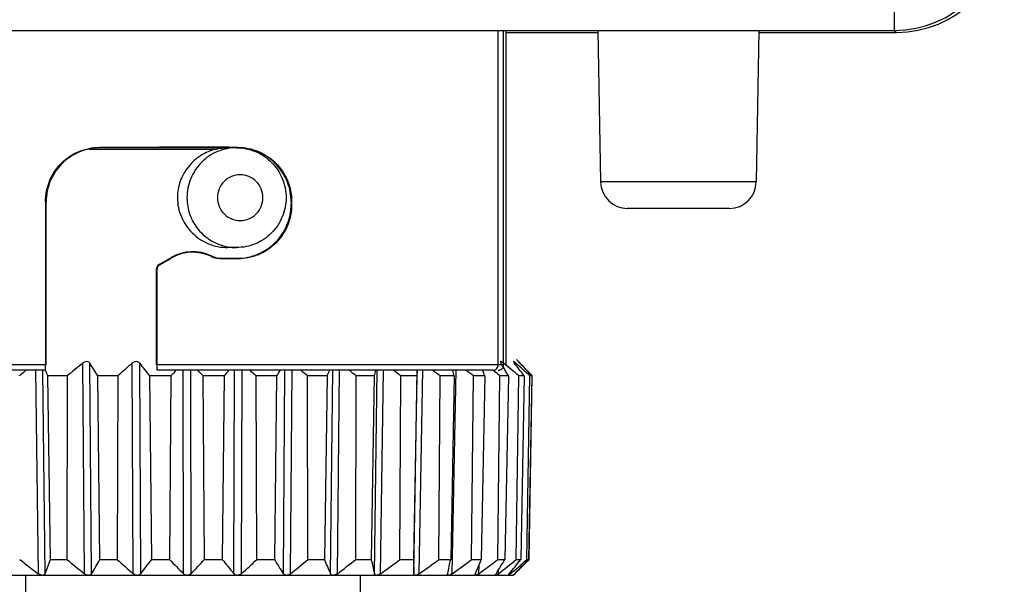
# Model space of a CAD drawing. Header units: inches. Extents: x 74 to 393, y -180 to 341.
# Tile 6 of 21: x 86 to 104, y 134 to 145. Entities that reach past the tile are written whole.
import ezdxf

# ---------------------------------------------------------------- set-up
doc = ezdxf.new("R2010")
doc.units = ezdxf.units.IN
doc.header["$LTSCALE"] = 0.595472
doc.header["$MEASUREMENT"] = 0
doc.layers.get('0').update_dxf_attribs({"linetype": 'CONTINUOUS'})
doc.layers.add('02___PRT_ALL_AXES', color=7, linetype='CONTINUOUS')

msp = doc.modelspace()

# ---------------------------------------------------------------- linework, layer by layer
at = {"color": 7, "linetype": 'Continuous'}
for p, q in [((101.971, 145.231), (101.971, 144.731)), ((75.971, 144.731), (101.971, 144.731)), ((94.628, 138.531), (94.628, 144.731)), ((94.729, 138.531), (94.729, 144.731)), ((94.771, 144.731), (94.771, 138.531)), ((96.479, 144.731), (96.528, 141.922)), ((99.462, 144.731), (99.413, 141.922)), ((101.971, 144.731), (102.01, 144.692)), ((94.771, 144.692), (96.48, 144.692)), ((99.461, 144.692), (102.01, 144.692)), ((87.046, 142.531), (89.401, 142.531)), ((87.239, 142.563), (87.248, 142.553)), ((89.803, 142.564), (89.795, 142.555)), ((89.989, 142.531), (90, 142.531)), ((99.413, 141.922), (96.528, 141.922)), ((86.241, 141.561), (86.241, 138.531)), ((86.241, 141.561), (86.251, 141.55)), ((86.251, 138.958), (86.251, 141.55)), ((90.802, 141.562), (90.793, 141.553)), ((90.793, 141.553), (90.793, 141.509)), ((90.802, 141.499), (90.793, 141.509)), ((90.802, 141.562), (90.802, 141.499)), ((98.913, 141.431), (97.028, 141.431)), ((88.571, 140.522), (88.571, 140.512)), ((88.345, 140.392), (88.353, 140.387)), ((89.803, 140.498), (89.519, 140.498)), ((89.803, 140.498), (89.794, 140.507)), ((88.295, 138.958), (88.295, 140.305)), ((88.295, 140.305), (88.303, 140.3)), ((88.303, 140.3), (88.303, 138.531)), ((86.249, 138.531), (86.251, 138.958)), ((88.296, 138.531), (88.295, 138.958)), ((86.241, 138.531), (83.212, 138.531)), ((86.241, 138.431), (86.241, 138.531)), ((86.961, 134.66), (86.929, 138.563)), ((87.095, 134.66), (87.063, 138.563)), ((87.865, 134.66), (87.848, 138.563)), ((88.004, 134.66), (87.987, 138.563)), ((94.729, 138.531), (88.303, 138.531)), ((88.303, 138.531), (88.303, 138.431)), ((94.671, 138.587), (94.681, 138.563)), ((94.727, 138.563), (94.694, 138.586)), ((94.722, 138.493), (94.729, 138.531)), ((94.725, 138.488), (94.727, 138.563)), ((94.912, 138.591), (94.93, 138.563)), ((94.954, 138.563), (94.932, 138.582)), ((94.954, 138.532), (94.954, 138.563)), ((94.967, 138.631), (94.968, 138.631)), ((94.968, 138.631), (95.005, 138.593)), ((95.005, 138.592), (95.005, 138.592)), ((95.032, 138.563), (95.005, 138.592)), ((95.005, 138.592), (95.035, 138.563)), ((95.034, 138.56), (95.035, 138.563)), ((95.07, 138.527), (95.035, 138.563)), ((86.241, 138.431), (83.312, 138.431)), ((86.107, 134.66), (86.063, 138.431)), ((86.231, 134.66), (86.188, 138.43)), ((86.64, 138.328), (86.284, 138.328)), ((86.333, 134.923), (86.284, 138.328)), ((86.64, 138.328), (86.637, 134.923)), ((87.583, 138.328), (87.207, 138.328)), ((87.249, 134.923), (87.207, 138.328)), ((87.583, 138.328), (87.57, 134.923)), ((88.561, 138.328), (88.174, 138.328)), ((88.208, 134.923), (88.174, 138.328)), ((94.538, 138.431), (88.303, 138.431)), ((88.561, 138.328), (88.538, 134.923)), ((88.796, 134.66), (88.794, 138.431)), ((88.937, 134.66), (88.935, 138.431)), ((89.548, 138.328), (89.161, 138.328)), ((89.185, 134.923), (89.161, 138.328)), ((89.548, 138.328), (89.517, 134.923)), ((89.731, 134.66), (89.744, 138.431)), ((89.871, 134.66), (89.884, 138.431)), ((90.522, 138.328), (90.143, 138.328)), ((90.158, 134.923), (90.143, 138.328)), ((90.522, 138.328), (90.482, 134.923)), ((90.648, 134.66), (90.675, 138.431)), ((90.783, 134.66), (90.81, 138.431)), ((91.457, 138.328), (91.096, 138.328)), ((91.101, 134.923), (91.096, 138.328)), ((91.457, 138.328), (91.409, 134.923)), ((91.523, 134.66), (91.564, 138.431)), ((91.65, 134.66), (91.691, 138.431)), ((91.991, 134.923), (91.997, 138.328)), ((92.331, 138.328), (91.997, 138.328)), ((92.331, 138.328), (92.277, 134.923)), ((92.335, 134.66), (92.389, 138.431)), ((92.451, 134.66), (92.505, 138.431)), ((92.807, 134.923), (92.823, 138.328)), ((93.122, 138.328), (92.823, 138.328)), ((93.122, 138.328), (93.063, 134.923)), ((93.065, 134.66), (93.13, 138.431)), ((93.126, 138.431), (93.122, 138.328)), ((93.167, 134.66), (93.231, 138.431)), ((93.529, 134.923), (93.554, 138.328)), ((93.811, 138.328), (93.554, 138.328)), ((93.811, 138.328), (93.749, 134.923)), ((93.779, 134.66), (93.853, 138.431)), ((94.138, 134.923), (94.173, 138.328)), ((94.381, 138.328), (94.173, 138.328)), ((94.381, 138.328), (94.317, 134.923)), ((94.354, 138.4), (94.355, 138.431)), ((94.56, 138.408), (94.531, 138.431)), ((94.62, 134.923), (94.663, 138.328)), ((94.818, 138.328), (94.663, 138.328)), ((94.818, 138.328), (94.753, 134.923)), ((94.964, 134.923), (95.013, 138.328)), ((95.11, 138.328), (95.013, 138.328)), ((95.11, 138.328), (95.047, 134.923)), ((95.159, 134.923), (95.215, 138.328)), ((95.252, 138.328), (95.191, 134.923)), ((95.202, 134.923), (95.262, 138.328)), ((95.252, 138.328), (95.215, 138.328)), ((95.257, 138.333), (95.224, 138.369)), ((95.262, 138.328), (95.257, 138.333)), ((86.333, 134.923), (86.637, 134.923)), ((87.249, 134.923), (87.57, 134.923)), ((88.208, 134.923), (88.538, 134.923)), ((89.185, 134.923), (89.517, 134.923)), ((90.158, 134.923), (90.482, 134.923)), ((91.101, 134.923), (91.409, 134.923)), ((91.991, 134.923), (92.277, 134.923)), ((92.807, 134.923), (93.063, 134.923)), ((93.063, 134.923), (93.065, 134.66)), ((93.529, 134.923), (93.749, 134.923)), ((94.138, 134.923), (94.317, 134.923)), ((94.62, 134.923), (94.753, 134.923)), ((94.964, 134.923), (95.047, 134.923)), ((95.157, 134.878), (95.197, 134.917)), ((95.159, 134.923), (95.191, 134.923)), ((95.197, 134.917), (95.202, 134.923)), ((94.273, 134.66), (94.276, 134.826)), ((94.636, 134.66), (94.638, 134.736)), ((94.86, 134.66), (94.86, 134.691)), ((94.938, 134.66), (94.974, 134.695)), ((83.033, 134.631), (94.908, 134.631)), ((93.693, 134.651), (93.694, 134.66)), ((93.707, 134.631), (93.701, 134.633)), ((94.201, 134.642), (94.202, 134.646)), ((94.202, 134.646), (94.206, 134.66)), ((94.209, 134.631), (94.202, 134.64)), ((94.251, 134.646), (94.218, 134.631)), ((94.273, 134.66), (94.251, 134.646)), ((94.579, 134.636), (94.582, 134.646)), ((94.58, 134.633), (94.579, 134.636)), ((94.582, 134.631), (94.58, 134.633)), ((94.582, 134.646), (94.59, 134.66)), ((94.594, 134.633), (94.588, 134.631)), ((94.608, 134.64), (94.594, 134.633)), ((94.636, 134.66), (94.608, 134.64)), ((94.816, 134.632), (94.824, 134.646)), ((94.816, 134.631), (94.816, 134.632)), ((94.824, 134.633), (94.82, 134.631)), ((94.824, 134.646), (94.829, 134.652)), ((94.842, 134.646), (94.824, 134.633)), ((94.829, 134.652), (94.835, 134.66)), ((94.86, 134.66), (94.842, 134.646)), ((94.907, 134.631), (94.936, 134.66)), ((94.91, 134.633), (94.908, 134.631)), ((94.923, 134.646), (94.91, 134.633)), ((94.938, 134.66), (94.938, 134.663))]:
    msp.add_line(p, q, dxfattribs=at)
for centre, radius, start, end in [((101.971, 146.731), 2, 270, 0), ((97.028, 141.931), 0.5, 181, 270), ((98.913, 141.931), 0.5, 270, 359), ((89.778, 141.615), 0.91, 259.846, 269.9856), ((88.971, 139.828), 0.801, 64.9507, 119.9718), ((88.971, 139.818), 0.801, 65.095, 119.9779), ((89.51, 140.998), 0.5, 245.9521, 270.9644), ((89.513, 141.007), 0.5, 245.8145, 270.0304), ((88.394, 140.305), 0.0999, 119.9501, 180.006), ((88.403, 140.3), 0.0999, 119.9605, 180.004), ((100.631, 121.334), 22.012, 128.4932, 129.4641), ((71.216, 128.66), 18.686, 31.1574, 32.0019), ((101.388, 123.004), 20.626, 131.0317, 132.0149), ((73.641, 126.921), 18.475, 38.1272, 39.0581), ((79.739, 129.689), 17.378, 29.8088, 30.7044), ((80.881, 121.371), 22.074, 50.1913, 51.1522), ((81.378, 127.949), 17.213, 37.085, 38.0704), ((81.327, 123.184), 20.548, 47.4789, 48.456), ((81.849, 125.994), 18.215, 42.6218, 43.6331), ((81.569, 125.263), 18.926, 43.8229, 44.4906), ((100.713, 119.03), 24.418, 127.3866, 127.7814), ((64.909, 129.574), 23.098, 22.2717, 22.547), ((103.131, 124.069), 20.387, 135.2127, 135.6176), ((74.564, 124.52), 20.093, 43.4086, 43.8127), ((104.435, 126.083), 19.276, 140.1643, 140.5603), ((75.552, 122.518), 21.514, 47.2976, 47.7021), ((106.516, 127.993), 19.044, 146.7617, 147.13), ((76.348, 120.711), 22.975, 50.0668, 50.4671), ((111.019, 129.448), 21.483, 155.2845, 155.5854), ((77.071, 119.281), 24.199, 51.9174, 52.313), ((124.56, 130.255), 33.225, 165.7545, 165.937), ((77.775, 118.371), 24.995, 52.9842, 53.3767), ((78.48, 118.071), 25.25, 53.3443, 53.736), ((54.907, 131.726), 39.46, 9.6314, 9.7826), ((79.18, 118.415), 24.926, 53.0232, 53.4171), ((73.782, 130.581), 22.008, 20.6127, 20.8983), ((79.746, 119.236), 24.229, 51.9989, 52.3082), ((94.63, 138.531), 0.1, 269.9998, 326.2605), ((94.63, 138.531), 0.0999, 326.2397, 337.8456), ((100.574, 154.019), 24.167, 232.1992, 233.2278), ((66.455, 142.453), 21.256, 338.494, 339.2535), ((101.409, 152.783), 23.177, 230.4073, 231.438), ((71.66, 143.923), 18.001, 329.03, 330.0008), ((102.074, 150.861), 21.549, 227.6983, 228.7472), ((73.978, 145.762), 17.888, 321.6385, 322.7044), ((102.896, 148.73), 19.919, 223.8808, 224.9391), ((75.27, 147.827), 18.978, 316.0692, 317.1611), ((104.09, 146.593), 18.67, 218.686, 219.7269), ((76.134, 149.929), 20.539, 311.9773, 313.0621), ((106.16, 144.646), 18.449, 211.8035, 212.769), ((76.816, 151.87), 22.164, 309.0597, 310.1258), ((110.565, 143.049), 20.809, 202.987, 203.7754), ((77.233, 153.725), 23.902, 307.0976, 308.1299), ((123.998, 141.834), 32.465, 192.2908, 192.766), ((77.837, 154.831), 24.909, 305.9247, 306.9427), ((78.448, 155.325), 25.371, 305.4594, 306.4701), ((54.387, 143.019), 40.186, 347.9949, 348.3778), ((79.064, 155.162), 25.236, 305.6673, 306.6783), ((73.182, 143.64), 22.862, 336.8712, 337.5856), ((79.662, 154.36), 24.526, 306.5636, 307.5822), ((78.142, 145.041), 19.45, 327.7431, 328.6541), ((80.401, 152.744), 23.014, 308.2086, 309.2544), ((79.918, 146.886), 19.288, 320.6622, 321.6645), ((80.802, 150.979), 21.539, 310.7431, 311.803), ((80.464, 148.957), 20.343, 315.3489, 316.3803), ((80.917, 148.997), 20.053, 314.5041, 315.2436)]:
    msp.add_arc(centre, radius, start, end, dxfattribs=at)
for centre, major_axis, ratio, start_param, end_param in [((102.01, 146.692), (1.414, -1.414), 0.999924, -0.78536, 0.78536), ((88.971, 142.531), (6.3, 0), 0.005236, 1.438232, 1.849259), ((88.971, 142.531), (4.614, 0), 0.005236, 1.43184, 1.953346), ((88.947, 140.767), (4.63, 2.673), 0.004534, -1.703955, -1.654865), ((88.971, 140.781), (6.3, 3.637), 0.004535, -1.671536, -1.636948), ((88.971, 140.531), (4.632, 0), 0.005236, -1.453356, -1.391965)]:
    msp.add_ellipse(centre, major_axis=major_axis, ratio=ratio, start_param=start_param, end_param=end_param, dxfattribs=at)
for points, knots in [([(86.241, 141.561), (86.241, 141.694), (86.295, 141.961), (86.521, 142.293), (86.852, 142.511), (87.111, 142.562), (87.239, 142.563)], [0, 0, 0, 0, 0.256826, 0.507488, 0.753436, 1, 1, 1, 1]), ([(87.248, 142.553), (87.121, 142.553), (86.866, 142.503), (86.594, 142.325), (86.426, 142.128), (86.328, 141.954), (86.265, 141.758), (86.251, 141.62), (86.251, 141.55)], [0, 0, 0, 0, 0.243267, 0.484809, 0.608678, 0.735881, 0.866739, 1, 1, 1, 1]), ([(89.401, 142.531), (89.351, 142.519), (89.252, 142.487), (89.115, 142.414), (88.991, 142.321), (88.884, 142.208), (88.797, 142.078), (88.733, 141.937), (88.694, 141.786), (88.685, 141.682), (88.685, 141.631)], [0, 0, 0, 0, 0.124695, 0.249646, 0.374681, 0.499747, 0.62481, 0.749863, 0.874942, 1, 1, 1, 1]), ([(89.778, 142.556), (89.718, 142.556), (89.598, 142.544), (89.425, 142.491), (89.265, 142.405), (89.126, 142.289), (89.011, 142.148), (88.926, 141.987), (88.874, 141.812), (88.862, 141.691), (88.862, 141.631)], [0, 0, 0, 0, 0.1244, 0.248892, 0.373553, 0.498433, 0.623555, 0.748886, 0.874412, 1, 1, 1, 1]), ([(89.401, 142.531), (89.415, 142.534), (89.472, 142.547), (89.53, 142.553), (89.574, 142.555)], [0, 0, 0, 0, 0.246315, 1, 1, 1, 1]), ([(89.778, 142.556), (89.838, 142.556), (89.959, 142.544), (90.133, 142.491), (90.293, 142.405), (90.433, 142.289), (90.549, 142.148), (90.634, 141.987), (90.687, 141.812), (90.699, 141.691), (90.699, 141.631)], [0, 0, 0, 0, 0.124864, 0.249775, 0.374695, 0.499671, 0.624697, 0.74976, 0.874885, 1, 1, 1, 1]), ([(89.803, 142.564), (89.933, 142.563), (90.195, 142.511), (90.526, 142.29), (90.749, 141.958), (90.802, 141.694), (90.802, 141.562)], [0, 0, 0, 0, 0.249496, 0.497964, 0.747828, 1, 1, 1, 1]), ([(90.793, 141.553), (90.793, 141.677), (90.746, 141.926), (90.548, 142.244), (90.251, 142.469), (90.013, 142.538), (89.892, 142.55)], [0, 0, 0, 0, 0.254117, 0.504286, 0.751575, 1, 1, 1, 1]), ([(90.268, 141.631), (90.268, 141.686), (90.246, 141.798), (90.153, 141.939), (90.013, 142.034), (89.847, 142.067), (89.682, 142.034), (89.542, 141.939), (89.448, 141.798), (89.426, 141.686), (89.426, 141.631)], [0, 0, 0, 0, 0.125571, 0.250798, 0.375565, 0.5, 0.624435, 0.749202, 0.874429, 1, 1, 1, 1]), ([(88.862, 141.631), (88.862, 141.577), (88.871, 141.47), (88.912, 141.313), (88.98, 141.166), (89.072, 141.034), (89.185, 140.919), (89.317, 140.826), (89.462, 140.758), (89.565, 140.729), (89.618, 140.72)], [0, 0, 0, 0, 0.125501, 0.25099, 0.376291, 0.50143, 0.626356, 0.751073, 0.875605, 1, 1, 1, 1]), ([(89.426, 141.631), (89.426, 141.576), (89.448, 141.464), (89.542, 141.323), (89.682, 141.228), (89.847, 141.195), (90.013, 141.228), (90.153, 141.323), (90.246, 141.464), (90.268, 141.576), (90.268, 141.631)], [0, 0, 0, 0, 0.125571, 0.250798, 0.375565, 0.5, 0.624435, 0.749202, 0.874429, 1, 1, 1, 1]), ([(90.699, 141.631), (90.699, 141.57), (90.687, 141.449), (90.634, 141.275), (90.549, 141.114), (90.433, 140.973), (90.293, 140.857), (90.133, 140.771), (89.959, 140.718), (89.838, 140.706), (89.778, 140.706)], [0, 0, 0, 0, 0.125115, 0.250241, 0.375303, 0.500329, 0.625304, 0.750225, 0.875135, 1, 1, 1, 1]), ([(89.794, 140.507), (89.924, 140.507), (90.185, 140.559), (90.516, 140.78), (90.74, 141.112), (90.793, 141.376), (90.793, 141.509)], [0, 0, 0, 0, 0.249327, 0.496441, 0.745921, 1, 1, 1, 1]), ([(90.802, 141.499), (90.802, 141.368), (90.749, 141.104), (90.526, 140.772), (90.195, 140.55), (89.933, 140.498), (89.803, 140.498)], [0, 0, 0, 0, 0.252172, 0.502035, 0.750503, 1, 1, 1, 1]), ([(89.308, 140.544), (89.308, 140.545), (89.307, 140.546), (89.306, 140.548), (89.303, 140.551), (89.307, 140.553), (89.309, 140.553), (89.31, 140.554)], [0, 0, 0, 0, 0.116081, 0.283178, 0.562455, 0.781625, 1, 1, 1, 1]), ([(89.519, 140.498), (89.519, 140.498), (89.518, 140.499), (89.516, 140.5), (89.514, 140.501), (89.512, 140.502), (89.511, 140.503), (89.512, 140.505), (89.513, 140.506), (89.513, 140.507)], [0, 0, 0, 0, 0.095318, 0.266366, 0.463073, 0.620511, 0.710778, 0.800294, 1, 1, 1, 1]), ([(87.063, 138.563), (87.058, 138.571), (87.041, 138.588), (87.004, 138.595), (86.964, 138.586), (86.94, 138.571), (86.929, 138.563)], [0, 0, 0, 0, 0.203837, 0.447017, 0.725163, 1, 1, 1, 1]), ([(87.987, 138.563), (87.98, 138.572), (87.96, 138.587), (87.921, 138.595), (87.881, 138.586), (87.858, 138.572), (87.848, 138.563)], [0, 0, 0, 0, 0.218611, 0.472249, 0.744002, 1, 1, 1, 1]), ([(94.538, 138.431), (94.55, 138.431), (94.574, 138.436), (94.603, 138.459), (94.623, 138.492), (94.628, 138.518), (94.628, 138.531)], [0, 0, 0, 0, 0.237465, 0.482459, 0.73772, 1, 1, 1, 1]), ([(94.694, 138.586), (94.691, 138.588), (94.687, 138.59), (94.681, 138.592), (94.677, 138.593), (94.672, 138.592), (94.671, 138.588), (94.671, 138.587)], [0, 0, 0, 0, 0.388581, 0.540586, 0.663351, 0.835578, 1, 1, 1, 1]), ([(94.932, 138.582), (94.929, 138.584), (94.926, 138.586), (94.921, 138.59), (94.918, 138.591), (94.916, 138.592), (94.914, 138.592), (94.913, 138.592), (94.912, 138.591), (94.912, 138.591)], [0, 0, 0, 0, 0.422932, 0.592709, 0.73028, 0.8336, 0.90439, 0.951286, 1, 1, 1, 1]), ([(95.005, 138.592), (95.005, 138.592), (95.005, 138.592), (95.005, 138.592), (95.005, 138.592)], [0, 0, 0, 0, 0.397027, 1, 1, 1, 1]), ([(86.174, 134.631), (86.162, 134.632), (86.138, 134.64), (86.116, 134.653), (86.107, 134.66)], [0, 0, 0, 0, 0.496525, 1, 1, 1, 1]), ([(86.231, 134.66), (86.229, 134.653), (86.218, 134.638), (86.201, 134.632), (86.192, 134.631)], [0, 0, 0, 0, 0.461699, 1, 1, 1, 1]), ([(87.028, 134.631), (87.021, 134.631), (86.997, 134.636), (86.975, 134.649), (86.961, 134.66)], [0, 0, 0, 0, 0.254021, 1, 1, 1, 1]), ([(87.095, 134.66), (87.09, 134.653), (87.076, 134.638), (87.057, 134.632), (87.047, 134.631)], [0, 0, 0, 0, 0.460778, 1, 1, 1, 1]), ([(87.929, 134.631), (87.917, 134.632), (87.893, 134.639), (87.873, 134.653), (87.865, 134.66)], [0, 0, 0, 0, 0.517407, 1, 1, 1, 1]), ([(88.004, 134.66), (87.998, 134.653), (87.981, 134.638), (87.961, 134.632), (87.95, 134.631)], [0, 0, 0, 0, 0.465036, 1, 1, 1, 1]), ([(88.857, 134.631), (88.845, 134.632), (88.822, 134.639), (88.803, 134.653), (88.796, 134.66)], [0, 0, 0, 0, 0.526216, 1, 1, 1, 1]), ([(88.937, 134.66), (88.93, 134.653), (88.911, 134.639), (88.889, 134.632), (88.877, 134.631)], [0, 0, 0, 0, 0.471999, 1, 1, 1, 1]), ([(89.787, 134.631), (89.775, 134.632), (89.754, 134.638), (89.737, 134.653), (89.731, 134.66)], [0, 0, 0, 0, 0.533583, 1, 1, 1, 1]), ([(89.871, 134.66), (89.863, 134.653), (89.843, 134.639), (89.819, 134.632), (89.807, 134.631)], [0, 0, 0, 0, 0.480535, 1, 1, 1, 1]), ([(90.697, 134.631), (90.686, 134.632), (90.667, 134.638), (90.652, 134.653), (90.648, 134.66)], [0, 0, 0, 0, 0.538607, 1, 1, 1, 1]), ([(90.783, 134.66), (90.778, 134.656), (90.759, 134.642), (90.735, 134.633), (90.716, 134.631)], [0, 0, 0, 0, 0.241848, 1, 1, 1, 1]), ([(91.564, 134.631), (91.555, 134.632), (91.537, 134.638), (91.526, 134.653), (91.523, 134.66)], [0, 0, 0, 0, 0.539154, 1, 1, 1, 1]), ([(91.65, 134.66), (91.645, 134.656), (91.625, 134.643), (91.601, 134.633), (91.583, 134.631)], [0, 0, 0, 0, 0.248883, 1, 1, 1, 1]), ([(92.368, 134.631), (92.364, 134.631), (92.355, 134.634), (92.342, 134.642), (92.337, 134.653), (92.335, 134.66)], [0, 0, 0, 0, 0.284057, 0.534211, 1, 1, 1, 1]), ([(92.451, 134.66), (92.441, 134.653), (92.42, 134.64), (92.397, 134.632), (92.385, 134.631)], [0, 0, 0, 0, 0.512898, 1, 1, 1, 1]), ([(93.088, 134.631), (93.084, 134.631), (93.077, 134.634), (93.067, 134.643), (93.065, 134.654), (93.065, 134.66)], [0, 0, 0, 0, 0.27252, 0.512064, 1, 1, 1, 1]), ([(93.167, 134.66), (93.157, 134.653), (93.136, 134.641), (93.114, 134.632), (93.103, 134.631)], [0, 0, 0, 0, 0.526472, 1, 1, 1, 1]), ([(93.701, 134.633), (93.7, 134.633), (93.697, 134.636), (93.693, 134.642), (93.693, 134.647), (93.693, 134.651)], [0, 0, 0, 0, 0.242209, 0.478627, 1, 1, 1, 1]), ([(93.779, 134.66), (93.769, 134.653), (93.754, 134.644), (93.734, 134.634), (93.724, 134.632), (93.719, 134.631)], [0, 0, 0, 0, 0.541525, 0.78709, 1, 1, 1, 1])]:
    msp.add_open_spline(points, degree=3, knots=knots, dxfattribs=at)
msp.add_open_spline([(94.202, 134.64), (94.201, 134.641), (94.201, 134.642), (94.201, 134.642)], degree=3, dxfattribs=at)
at = {"layer": '02___PRT_ALL_AXES', "color": 7, "linetype": 'Continuous'}
for p, q in [((89.778, 142.556), (89.609, 142.556)), ((89.778, 140.706), (89.615, 140.706)), ((85.871, 134.631), (85.871, 134.297)), ((92.071, 134.631), (92.071, 134.297))]:
    msp.add_line(p, q, dxfattribs=at)
msp.add_open_spline([(88.685, 141.631), (88.685, 141.57), (88.697, 141.449), (88.752, 141.274), (88.839, 141.113), (88.956, 140.973), (89.098, 140.857), (89.26, 140.771), (89.434, 140.718), (89.555, 140.706), (89.615, 140.706)], degree=3, knots=[0, 0, 0, 0, 0.125165, 0.250308, 0.375446, 0.500608, 0.625785, 0.750882, 0.875702, 1, 1, 1, 1], dxfattribs=at)

doc.saveas('drawing.dxf')
